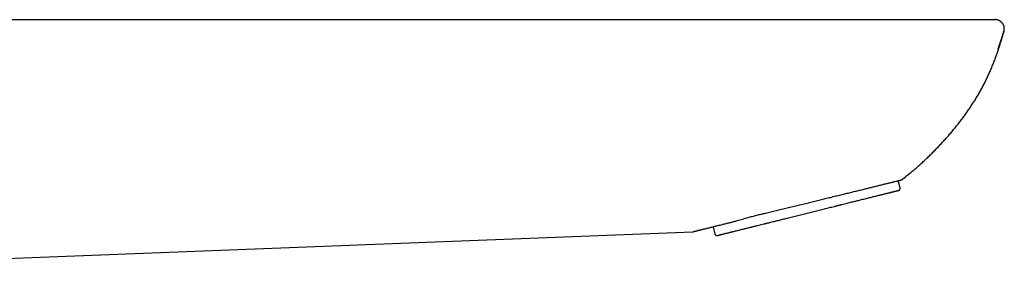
# Model space of a CAD drawing. Header units: millimetres. Extents: x 8 to 818, y 12 to 469.
# Tile 42 of 42: x 709 to 818, y 417 to 446. Entities that reach past the tile are written whole.
import ezdxf

# ---------------------------------------------------------------- set-up
doc = ezdxf.new("R2010")
doc.units = ezdxf.units.MM

msp = doc.modelspace()

# ---------------------------------------------------------------- linework, layer by layer
at = {"color": 7, "linetype": 'Continuous', "lineweight": 30}
for p, q in [((619.07, 446.19), (790.31, 446.19)), ((807.73, 429.47), (807.73, 429.47)), ((806.39, 427.61), (806.18, 428.44)), ((631.87, 416.89), (783.58, 422.8)), ((785.81, 423.36), (786.01, 422.53))]:
    msp.add_line(p, q, dxfattribs=at)
for centre, radius, start, end in [((790.1, 450.58), 27.5, 306.682, 309.8647), ((806.2, 427.56), 0.2, 284, 14), ((786.21, 422.58), 0.2, 194, 284)]:
    msp.add_arc(centre, radius, start, end, dxfattribs=at)
for points, knots in [([(790.31, 446.19), (790.33, 446.19), (790.37, 446.19), (790.43, 446.19), (790.5, 446.19), (790.57, 446.19), (790.65, 446.19), (790.71, 446.19), (790.75, 446.19), (790.77, 446.19), (790.79, 446.19), (790.82, 446.19), (790.86, 446.19), (790.91, 446.19), (790.98, 446.19), (791.05, 446.19), (791.1, 446.19), (791.14, 446.19), (791.18, 446.19), (791.22, 446.19), (791.31, 446.19), (791.47, 446.19), (791.63, 446.19), (791.75, 446.19), (791.81, 446.19), (791.88, 446.19), (791.94, 446.19), (792.04, 446.19), (792.19, 446.19), (792.38, 446.19), (792.58, 446.19), (792.73, 446.19), (792.82, 446.19), (792.84, 446.19), (792.87, 446.19), (792.89, 446.19), (792.91, 446.19), (792.97, 446.19), (793.06, 446.19), (793.17, 446.19), (793.31, 446.19), (793.47, 446.19), (793.66, 446.19), (793.86, 446.19), (794.03, 446.19), (794.18, 446.19), (794.3, 446.19), (794.42, 446.19), (794.54, 446.19), (794.67, 446.19), (794.87, 446.19), (795.15, 446.19), (795.49, 446.19), (795.83, 446.19), (796.15, 446.19), (796.46, 446.19), (796.77, 446.19), (797.06, 446.19), (797.34, 446.19), (797.61, 446.19), (797.87, 446.19), (798.11, 446.19), (798.34, 446.19), (798.54, 446.19), (798.72, 446.19), (798.87, 446.19), (799, 446.19), (799.09, 446.19), (799.13, 446.19), (799.14, 446.19), (799.15, 446.19), (799.16, 446.19), (799.17, 446.19), (799.19, 446.19), (799.28, 446.19), (799.54, 446.19), (799.97, 446.19), (800.47, 446.19), (800.95, 446.19), (801.42, 446.19), (801.88, 446.19), (802.33, 446.19), (802.77, 446.19), (803.19, 446.19), (803.6, 446.19), (803.99, 446.19), (804.38, 446.19), (804.75, 446.19), (805.13, 446.19), (805.52, 446.19), (805.91, 446.19), (806.29, 446.19), (806.66, 446.19), (807.02, 446.19), (807.37, 446.19), (807.71, 446.19), (807.94, 446.19), (808.05, 446.19)], [0, 0, 0, 0, 0.002909, 0.006273, 0.010093, 0.014368, 0.018507, 0.022999, 0.02486, 0.025871, 0.026763, 0.027761, 0.030423, 0.033634, 0.037393, 0.041701, 0.04469, 0.046788, 0.048844, 0.05091, 0.052987, 0.06498, 0.077303, 0.081036, 0.084486, 0.087984, 0.091531, 0.095127, 0.105606, 0.116477, 0.12774, 0.139394, 0.141155, 0.142488, 0.143836, 0.145201, 0.146581, 0.147976, 0.154765, 0.16112, 0.167752, 0.177832, 0.18849, 0.199727, 0.211542, 0.217962, 0.224541, 0.231278, 0.238174, 0.245229, 0.25264, 0.272726, 0.292176, 0.31099, 0.329167, 0.34702, 0.364214, 0.380748, 0.396622, 0.411836, 0.426136, 0.439799, 0.452826, 0.465216, 0.474053, 0.482534, 0.490661, 0.49644, 0.497077, 0.497711, 0.498343, 0.498972, 0.499599, 0.500223, 0.501159, 0.515647, 0.544639, 0.573086, 0.599997, 0.626401, 0.652298, 0.677688, 0.702571, 0.726946, 0.749464, 0.771531, 0.793147, 0.814313, 0.835027, 0.857614, 0.879639, 0.901103, 0.922005, 0.942346, 0.962125, 0.981343, 1, 1, 1, 1]), ([(808.05, 446.19), (808.15, 446.19), (808.37, 446.19), (808.68, 446.19), (809, 446.19), (809.32, 446.19), (809.64, 446.19), (809.94, 446.19), (810.24, 446.19), (810.53, 446.19), (810.82, 446.19), (811.1, 446.19), (811.39, 446.19), (811.68, 446.19), (811.97, 446.19), (812.25, 446.19), (812.53, 446.19), (812.8, 446.19), (813.06, 446.19), (813.31, 446.19), (813.55, 446.19), (813.78, 446.19), (814.01, 446.19), (814.23, 446.19), (814.45, 446.19), (814.67, 446.19), (814.87, 446.19), (815.07, 446.19), (815.26, 446.19), (815.44, 446.19), (815.6, 446.19), (815.75, 446.19), (815.89, 446.19), (816.02, 446.19), (816.15, 446.19), (816.27, 446.19), (816.38, 446.19), (816.48, 446.19), (816.56, 446.19), (816.64, 446.19), (816.7, 446.19), (816.75, 446.19), (816.79, 446.19), (816.82, 446.19), (816.84, 446.19), (816.85, 446.19), (816.85, 446.19)], [0, 0, 0, 0, 0.023157, 0.046295, 0.069445, 0.092639, 0.115908, 0.139187, 0.161087, 0.182986, 0.204911, 0.226887, 0.248939, 0.272277, 0.295589, 0.318904, 0.342253, 0.365665, 0.389105, 0.411157, 0.433189, 0.455227, 0.477295, 0.499418, 0.522873, 0.546276, 0.569657, 0.593045, 0.61647, 0.639937, 0.662012, 0.684047, 0.706067, 0.728097, 0.750162, 0.773583, 0.796935, 0.820249, 0.843555, 0.866885, 0.890265, 0.912257, 0.9342, 0.956121, 0.978045, 1, 1, 1, 1]), ([(816.85, 446.19), (816.85, 446.19), (816.85, 446.19), (816.85, 446.19), (816.85, 446.19), (816.85, 446.19), (816.85, 446.19), (816.85, 446.19), (816.85, 446.19), (816.85, 446.19), (816.85, 446.19)], [0, 0, 0, 0, 0.10568, 0.223628, 0.353844, 0.496331, 0.651087, 0.818114, 0.937516, 1, 1, 1, 1]), ([(816.85, 446.19), (816.85, 446.19), (816.85, 446.19), (816.85, 446.19), (816.85, 446.19), (816.85, 446.19), (816.85, 446.19), (816.86, 446.19), (816.86, 446.19), (816.86, 446.19), (816.86, 446.19), (816.86, 446.19), (816.86, 446.19), (816.86, 446.19), (816.86, 446.19)], [0, 0, 0, 0, 0.025608, 0.073064, 0.119488, 0.16551, 0.211129, 0.330144, 0.446332, 0.559692, 0.670226, 0.777932, 0.882812, 1, 1, 1, 1]), ([(817.83, 444.92), (817.83, 444.95), (817.85, 445), (817.86, 445.09), (817.86, 445.17), (817.86, 445.25), (817.85, 445.34), (817.84, 445.42), (817.82, 445.49), (817.79, 445.57), (817.75, 445.64), (817.72, 445.71), (817.67, 445.78), (817.62, 445.84), (817.57, 445.89), (817.52, 445.94), (817.46, 445.99), (817.4, 446.03), (817.33, 446.07), (817.26, 446.11), (817.17, 446.14), (817.07, 446.17), (816.97, 446.18), (816.9, 446.19), (816.86, 446.19)], [0, 0, 0, 0, 0.0466438, 0.0928709, 0.1386691, 0.1840325, 0.2289591, 0.2734491, 0.3175035, 0.3611234, 0.4043096, 0.4470625, 0.4893819, 0.5312675, 0.5727189, 0.6137361, 0.654319, 0.6944682, 0.7341841, 0.7734678, 0.8315681, 0.8886968, 0.9448465, 1, 1, 1, 1]), ([(807.73, 429.47), (807.84, 429.56), (808.08, 429.76), (808.45, 430.09), (808.85, 430.45), (809.24, 430.81), (809.62, 431.18), (810, 431.56), (810.38, 431.95), (810.76, 432.34), (811.12, 432.73), (811.46, 433.11), (811.8, 433.49), (812.12, 433.87), (812.45, 434.27), (812.77, 434.67), (813.09, 435.08), (813.4, 435.49), (813.7, 435.91), (813.99, 436.33), (814.27, 436.75), (814.55, 437.18), (814.81, 437.61), (815.07, 438.05), (815.32, 438.49), (815.55, 438.93), (815.78, 439.36), (815.99, 439.8), (816.19, 440.25), (816.39, 440.7), (816.58, 441.16), (816.76, 441.62), (816.94, 442.09), (817.1, 442.56), (817.26, 443.03), (817.41, 443.5), (817.55, 443.97), (817.69, 444.44), (817.78, 444.76), (817.83, 444.92)], [0, 0, 0, 0, 0.022704, 0.050824, 0.079083, 0.107536, 0.13623, 0.164677, 0.19341, 0.222442, 0.251781, 0.278234, 0.304929, 0.331859, 0.359016, 0.38639, 0.413971, 0.441746, 0.469704, 0.496432, 0.523304, 0.550313, 0.577448, 0.604703, 0.632072, 0.657975, 0.68397, 0.710052, 0.73622, 0.762471, 0.788801, 0.815209, 0.841692, 0.868246, 0.894869, 0.921077, 0.94734, 0.97365, 1, 1, 1, 1]), ([(817.17, 442.93), (817.17, 442.93), (817.17, 442.93), (817.17, 442.93), (817.17, 442.94), (817.18, 442.96), (817.19, 442.99), (817.2, 443.02), (817.22, 443.06), (817.24, 443.11), (817.25, 443.16), (817.27, 443.22), (817.29, 443.27), (817.31, 443.32), (817.33, 443.37), (817.34, 443.41), (817.36, 443.46), (817.37, 443.5), (817.38, 443.53), (817.39, 443.56), (817.4, 443.59), (817.41, 443.61), (817.41, 443.62), (817.42, 443.63), (817.42, 443.64), (817.42, 443.65), (817.42, 443.65), (817.43, 443.67), (817.43, 443.69), (817.45, 443.72), (817.46, 443.77), (817.48, 443.82), (817.5, 443.88), (817.52, 443.96), (817.55, 444.04), (817.58, 444.13), (817.61, 444.23), (817.64, 444.34), (817.68, 444.46), (817.71, 444.58), (817.75, 444.71), (817.78, 444.82), (817.8, 444.89), (817.81, 444.91)], [0, 0, 0, 0, 0.001867, 0.022006, 0.043508, 0.066739, 0.091988, 0.119477, 0.149378, 0.181823, 0.216548, 0.249769, 0.28052, 0.30887, 0.334901, 0.358716, 0.38044, 0.400237, 0.418316, 0.42955, 0.44024, 0.449797, 0.455414, 0.459686, 0.462612, 0.464333, 0.467103, 0.471705, 0.482045, 0.496509, 0.515098, 0.537814, 0.564528, 0.595334, 0.630234, 0.66923, 0.712324, 0.75952, 0.807777, 0.859686, 0.915248, 0.974468, 1, 1, 1, 1]), ([(817.83, 444.92), (817.83, 444.92), (817.83, 444.92), (817.83, 444.92), (817.83, 444.92), (817.83, 444.92), (817.83, 444.92), (817.83, 444.92)], [0, 0, 0, 0, 0.105565, 0.367208, 0.628234, 0.889116, 1, 1, 1, 1]), ([(807.73, 429.47), (807.73, 429.47), (807.73, 429.47), (807.73, 429.47), (807.73, 429.47), (807.73, 429.47), (807.73, 429.47), (807.73, 429.47)], [0, 0, 0, 0, 0.1013749, 0.2445369, 0.429486, 0.7368519, 1, 1, 1, 1]), ([(804.21, 427.94), (804.27, 427.96), (804.39, 427.99), (804.56, 428.03), (804.72, 428.07), (804.88, 428.11), (805.03, 428.15), (805.18, 428.19), (805.32, 428.22), (805.45, 428.25), (805.58, 428.28), (805.7, 428.31), (805.81, 428.34), (805.92, 428.37), (806.01, 428.39), (806.1, 428.41), (806.18, 428.43), (806.25, 428.45), (806.32, 428.47), (806.37, 428.48), (806.42, 428.49), (806.46, 428.5), (806.49, 428.51), (806.51, 428.52), (806.53, 428.52), (806.53, 428.52), (806.53, 428.52)], [0, 0, 0, 0, 0.040318, 0.080637, 0.121079, 0.161521, 0.202197, 0.242905, 0.284411, 0.325925, 0.36743, 0.409241, 0.451061, 0.492872, 0.534311, 0.57575, 0.617324, 0.658897, 0.700726, 0.742589, 0.783739, 0.824923, 0.868614, 0.912304, 0.956152, 1, 1, 1, 1]), ([(789.01, 423.07), (789.08, 423.09), (789.21, 423.12), (789.41, 423.17), (789.63, 423.23), (789.82, 423.27), (789.98, 423.31), (790.13, 423.35), (790.27, 423.39), (790.42, 423.42), (790.61, 423.47), (790.84, 423.53), (791.11, 423.59), (791.33, 423.65), (791.49, 423.69), (791.6, 423.72), (791.71, 423.75), (791.83, 423.77), (791.94, 423.8), (792.09, 423.84), (792.28, 423.89), (792.52, 423.95), (792.75, 424), (792.99, 424.06), (793.23, 424.12), (793.47, 424.18), (793.71, 424.24), (793.97, 424.31), (794.25, 424.38), (794.54, 424.45), (794.83, 424.52), (795.12, 424.59), (795.41, 424.67), (795.7, 424.74), (796, 424.81), (796.29, 424.89), (796.59, 424.96), (796.88, 425.03), (797.18, 425.11), (797.47, 425.18), (797.76, 425.25), (798.05, 425.33), (798.33, 425.4), (798.61, 425.46), (798.88, 425.53), (799.11, 425.59), (799.29, 425.64), (799.43, 425.67), (799.57, 425.71), (799.71, 425.74), (799.85, 425.77), (800.04, 425.82), (800.27, 425.88), (800.55, 425.95), (800.82, 426.02), (801.07, 426.08), (801.29, 426.13), (801.5, 426.19), (801.7, 426.23), (801.91, 426.29), (802.15, 426.35), (802.41, 426.41), (802.66, 426.47), (802.9, 426.54), (803.13, 426.59), (803.34, 426.65), (803.54, 426.7), (803.74, 426.74), (803.9, 426.78), (804.04, 426.82), (804.15, 426.85), (804.26, 426.87), (804.37, 426.9), (804.5, 426.93), (804.65, 426.97), (804.82, 427.01), (804.95, 427.05), (805.04, 427.07), (805.1, 427.08), (805.16, 427.1), (805.21, 427.11), (805.27, 427.12), (805.34, 427.14), (805.42, 427.16), (805.52, 427.19), (805.61, 427.21), (805.7, 427.23), (805.78, 427.25), (805.85, 427.27), (805.92, 427.29), (805.98, 427.3), (806.04, 427.32), (806.1, 427.33), (806.14, 427.34), (806.18, 427.35), (806.21, 427.36), (806.23, 427.37), (806.24, 427.37), (806.24, 427.37), (806.24, 427.37)], [0, 0, 0, 0, 0.012066, 0.024111, 0.036145, 0.048178, 0.055746, 0.06332, 0.070903, 0.078595, 0.086635, 0.100014, 0.113377, 0.126739, 0.13199, 0.137245, 0.142503, 0.147765, 0.153032, 0.158305, 0.168931, 0.179539, 0.190134, 0.200724, 0.211315, 0.221914, 0.232528, 0.243164, 0.255566, 0.267944, 0.280306, 0.292666, 0.305032, 0.317416, 0.329829, 0.342232, 0.354609, 0.366972, 0.379331, 0.391697, 0.404082, 0.416495, 0.428395, 0.440272, 0.452136, 0.463996, 0.470211, 0.476428, 0.48265, 0.488877, 0.495111, 0.501354, 0.514145, 0.526911, 0.539666, 0.552421, 0.56245, 0.572492, 0.582553, 0.592049, 0.605569, 0.619077, 0.632584, 0.646107, 0.659657, 0.67172, 0.683763, 0.695797, 0.707831, 0.715399, 0.722975, 0.730559, 0.738252, 0.746293, 0.759672, 0.773035, 0.786396, 0.791648, 0.796902, 0.80216, 0.807422, 0.812689, 0.817962, 0.828589, 0.839196, 0.849791, 0.860381, 0.870972, 0.881571, 0.892186, 0.902821, 0.915224, 0.927601, 0.939964, 0.952323, 0.964689, 0.977074, 0.989487, 1, 1, 1, 1]), ([(791.11, 424.75), (791.16, 424.76), (791.28, 424.79), (791.49, 424.84), (791.73, 424.9), (792.02, 424.97), (792.31, 425.04), (792.6, 425.11), (792.9, 425.18), (793.2, 425.25), (793.5, 425.33), (793.8, 425.4), (794.11, 425.47), (794.42, 425.55), (794.73, 425.62), (795.05, 425.7), (795.37, 425.78), (795.69, 425.86), (795.99, 425.93), (796.29, 426), (796.58, 426.07), (796.87, 426.14), (797.16, 426.21), (797.45, 426.28), (797.73, 426.35), (798.02, 426.42), (798.3, 426.49), (798.59, 426.56), (798.89, 426.63), (799.18, 426.71), (799.46, 426.78), (799.74, 426.84), (800.01, 426.91), (800.28, 426.97), (800.54, 427.04), (800.8, 427.1), (801.06, 427.17), (801.31, 427.23), (801.56, 427.29), (801.81, 427.35), (802.07, 427.41), (802.31, 427.47), (802.55, 427.53), (802.78, 427.59), (803, 427.64), (803.21, 427.7), (803.42, 427.75), (803.63, 427.8), (803.83, 427.85), (804.02, 427.9), (804.15, 427.93), (804.21, 427.94)], [0, 0, 0, 0, 0.013414, 0.026828, 0.048355, 0.069897, 0.091444, 0.112986, 0.134513, 0.15604, 0.177582, 0.199128, 0.22067, 0.242197, 0.264225, 0.286267, 0.308315, 0.330358, 0.352385, 0.372301, 0.392225, 0.412149, 0.432065, 0.452138, 0.472211, 0.491977, 0.511744, 0.532679, 0.553623, 0.574568, 0.595503, 0.615469, 0.635443, 0.655416, 0.675382, 0.695506, 0.715629, 0.735445, 0.755261, 0.776248, 0.797243, 0.818239, 0.839226, 0.859196, 0.879173, 0.899151, 0.919121, 0.939337, 0.959561, 0.979784, 1, 1, 1, 1]), ([(783.58, 422.8), (783.59, 422.8), (783.59, 422.8), (783.6, 422.8), (783.62, 422.81), (783.65, 422.82), (783.69, 422.83), (783.73, 422.84), (783.79, 422.85), (783.85, 422.87), (783.92, 422.88), (784, 422.9), (784.1, 422.93), (784.21, 422.96), (784.33, 422.99), (784.45, 423.02), (784.59, 423.05), (784.73, 423.09), (784.88, 423.12), (785.04, 423.16), (785.2, 423.2), (785.38, 423.25), (785.57, 423.3), (785.78, 423.35), (786, 423.4), (786.22, 423.46), (786.45, 423.51), (786.68, 423.57), (786.91, 423.63), (787.18, 423.7), (787.48, 423.77), (787.82, 423.86), (788.05, 423.91), (788.16, 423.94)], [0, 0, 0, 0, 0.024483, 0.048993, 0.073513, 0.098025, 0.122509, 0.147902, 0.173319, 0.198747, 0.22417, 0.249567, 0.279844, 0.310149, 0.340469, 0.370784, 0.40107, 0.432169, 0.463285, 0.494411, 0.525534, 0.556639, 0.593241, 0.629854, 0.666469, 0.703074, 0.739879, 0.776685, 0.813047, 0.84941, 0.899604, 0.949804, 1, 1, 1, 1]), ([(788.16, 423.94), (788.19, 423.95), (788.24, 423.96), (788.34, 423.99), (788.51, 424.04), (788.75, 424.11), (789.05, 424.2), (789.35, 424.28), (789.63, 424.36), (789.89, 424.44), (790.12, 424.5), (790.36, 424.56), (790.61, 424.63), (790.85, 424.69), (791.02, 424.73), (791.11, 424.75)], [0, 0, 0, 0, 0.026481, 0.052966, 0.105997, 0.211872, 0.317741, 0.423744, 0.529743, 0.607933, 0.686131, 0.764319, 0.842876, 0.921443, 1, 1, 1, 1]), ([(786.26, 422.39), (786.26, 422.39), (786.25, 422.38), (786.26, 422.39), (786.27, 422.39), (786.3, 422.4), (786.33, 422.4), (786.37, 422.41), (786.42, 422.43), (786.47, 422.44), (786.54, 422.45), (786.61, 422.47), (786.67, 422.49), (786.73, 422.5), (786.78, 422.51), (786.82, 422.53), (786.87, 422.54), (786.93, 422.55), (787, 422.57), (787.1, 422.6), (787.22, 422.63), (787.36, 422.66), (787.49, 422.69), (787.62, 422.73), (787.74, 422.76), (787.87, 422.79), (788.02, 422.82), (788.18, 422.87), (788.38, 422.91), (788.58, 422.96), (788.79, 423.02), (788.94, 423.05), (789.01, 423.07)], [0, 0, 0, 0, 0.005917, 0.044678, 0.083395, 0.1221, 0.160828, 0.199612, 0.238486, 0.275754, 0.31295, 0.350105, 0.387247, 0.406709, 0.42618, 0.445664, 0.465166, 0.48469, 0.504241, 0.544297, 0.584279, 0.624222, 0.664166, 0.695575, 0.727024, 0.758532, 0.788276, 0.830627, 0.87293, 0.915231, 0.957573, 1, 1, 1, 1])]:
    msp.add_open_spline(points, degree=3, knots=knots, dxfattribs=at)

doc.saveas('drawing.dxf')
